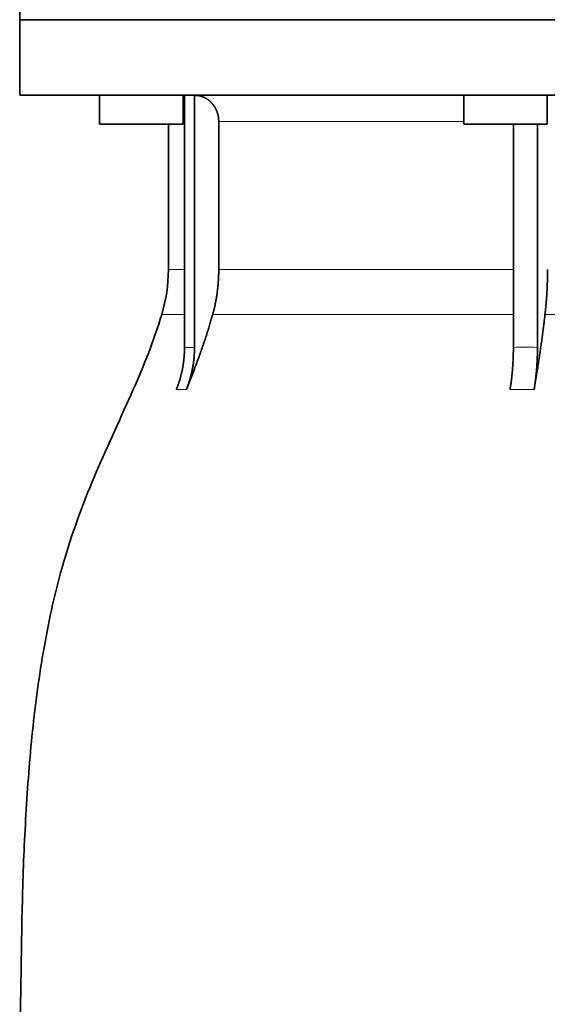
# Model space of a CAD drawing. Header units: millimetres. Extents: x 456 to 1331, y -1435 to 1458.
# Tile 25 of 28: x 955 to 1056, y 726 to 915. Entities that reach past the tile are written whole.
import ezdxf

# ---------------------------------------------------------------- set-up
doc = ezdxf.new("R2010")
doc.units = ezdxf.units.MM
doc.layers.add('VSI344-454_FLANG', color=7, linetype='Continuous')
doc.layers.add('VSI344-454_TESTA', color=7, linetype='Continuous')

# ---------------------------------------------------------------- blocks, each defined once
blk = doc.blocks.new('SE3')
at = {"layer": 'VSI344-454_FLANG', "color": 7, "linetype": 'Continuous', "lineweight": 35}
for p in [(954.55, 940.09), (1236.5, 915.09)]:
    blk.add_line(p, (954.55, 915.09), dxfattribs=at)
at = {"layer": 'VSI344-454_TESTA', "color": 7, "linetype": 'Continuous', "lineweight": 35}
for p, q in [((954.55, 915.09), (1236.5, 915.09)), ((954.55, 915.09), (954.55, 900.59)), ((1236.5, 900.59), (954.55, 900.59)), ((969.87, 900.59), (969.87, 895.09)), ((985.87, 895.09), (985.87, 900.59)), ((986.16, 900.59), (986.15, 852.25)), ((988.07, 900.59), (988.07, 852.25)), ((1039.69, 900.59), (1039.69, 895.09)), ((1055.69, 895.09), (1055.69, 900.59)), ((985.87, 895.09), (969.87, 895.09)), ((983.05, 895.09), (983.05, 867.16)), ((992.71, 895.59), (992.71, 867.16)), ((1039.69, 895.09), (1055.69, 895.09)), ((1049.2, 895.09), (1049.2, 852.25)), ((1053.83, 895.09), (1053.82, 852.25))]:
    blk.add_line(p, q, dxfattribs=at)
at = {"layer": 'VSI344-454_TESTA', "color": 4, "linetype": 'Continuous', "lineweight": 9}
for p, q in [((986.02, 895.59), (985.87, 895.59)), ((1039.69, 895.59), (992.71, 895.59)), ((986.02, 867.16), (983.05, 867.16)), ((992.71, 867.16), (1049.2, 867.16)), ((981.79, 858.55), (986.03, 858.55)), ((991.55, 858.55), (1049.2, 858.55)), ((1055.26, 858.55), (1075.24, 858.55)), ((986.15, 852.25), (988.07, 852.25)), ((984.59, 844.18), (986.5, 844.18)), ((1048.56, 844.18), (1053.18, 844.18))]:
    blk.add_line(p, q, dxfattribs=at)
at = {"layer": 'VSI344-454_TESTA', "color": 7, "linetype": 'Continuous', "lineweight": 35}
blk.add_arc((953.05, 867.16), 30, 343.3164, 0, dxfattribs=at)
for points, degree, knots in [([(992.71, 895.59), (992.71, 896.56), (992.38, 897.46), (992.21, 897.9), (991.97, 898.31), (991.73, 898.71), (991.44, 899.05), (990.82, 899.74), (990.02, 900.14), (989.58, 900.36), (989.12, 900.47), (988.61, 900.6), (988.08, 900.59)], 2, [0, 0, 0, 0.25, 0.25, 0.375, 0.375, 0.5, 0.5, 0.75, 0.75, 0.875, 0.875, 1, 1, 1]), ([(991.55, 858.55), (992.13, 860.64), (992.42, 862.81), (992.71, 864.97), (992.71, 867.16)], 2, [0, 0, 0, 0.5, 0.5, 1, 1, 1]), ([(1055.26, 858.55), (1055.5, 860.64), (1055.63, 862.81), (1055.75, 864.97), (1055.75, 867.16)], 2, [0, 0, 0, 0.5, 0.5, 1, 1, 1]), ([(981.79, 858.55), (980.33, 853.68), (976.37, 843.84), (969.11, 828.68), (962.93, 812.33), (959.18, 795.8), (956.96, 779.65), (955.71, 763.69), (955.04, 747.8), (954.84, 734.03), (954.7, 725.48), (954.7, 722.13)], 3, [0, 0, 0, 0, 0.117079, 0.240569, 0.360617, 0.476421, 0.590288, 0.703407, 0.816259, 0.929029, 1, 1, 1, 1]), ([(991.55, 858.55), (991.46, 858.25), (991.29, 857.65), (991.02, 856.73), (990.73, 855.77), (990.42, 854.78), (990.08, 853.75), (989.72, 852.68), (989.33, 851.58), (988.93, 850.44), (988.49, 849.26), (988.03, 848.05), (987.55, 846.79), (987.04, 845.5), (986.68, 844.63), (986.5, 844.18)], 3, [0, 0, 0, 0, 0.060224, 0.123108, 0.18868, 0.256969, 0.328008, 0.401832, 0.478479, 0.557988, 0.640402, 0.725764, 0.814119, 0.905515, 1, 1, 1, 1]), ([(1055.26, 858.55), (1055.23, 858.25), (1055.16, 857.65), (1055.05, 856.73), (1054.93, 855.77), (1054.8, 854.78), (1054.66, 853.75), (1054.51, 852.68), (1054.35, 851.58), (1054.18, 850.44), (1054, 849.26), (1053.81, 848.05), (1053.61, 846.79), (1053.4, 845.5), (1053.25, 844.63), (1053.18, 844.18)], 3, [0, 0, 0, 0, 0.060219, 0.1231, 0.188668, 0.256955, 0.327993, 0.401816, 0.478463, 0.557973, 0.640388, 0.725752, 0.814111, 0.90551, 1, 1, 1, 1]), ([(984.59, 844.18), (985.36, 846.09), (985.76, 848.13), (986.15, 850.17), (986.15, 852.24)], 2, [0, 0, 0, 0.500137, 0.500137, 1, 1, 1]), ([(988.07, 852.24), (988.07, 850.17), (987.67, 848.13), (987.28, 846.09), (986.5, 844.18)], 2, [0, 0, 0, 0.499854, 0.499854, 1, 1, 1]), ([(1048.56, 844.18), (1048.88, 846.09), (1049.04, 848.13), (1049.2, 850.17), (1049.2, 852.24)], 2, [0, 0, 0, 0.500132, 0.500132, 1, 1, 1]), ([(1053.82, 852.24), (1053.82, 850.17), (1053.66, 848.13), (1053.5, 846.09), (1053.18, 844.18)], 2, [0, 0, 0, 0.499868, 0.499868, 1, 1, 1])]:
    blk.add_open_spline(points, degree=degree, knots=knots, dxfattribs=at)
at = {"layer": 'VSI344-454_TESTA', "color": 4, "linetype": 'Continuous', "lineweight": 9}
blk.add_open_spline([(1049.2, 852.24), (1049.2, 852.25), (1049.2, 852.25), (1049.2, 852.25), (1049.98, 852.28), (1051.53, 852.31), (1053.06, 852.28), (1053.82, 852.25), (1053.82, 852.25), (1053.82, 852.25), (1053.82, 852.24)], degree=3, knots=[0, 0, 0, 0, 0.000018, 0.000018, 0.000018, 0.5, 0.999982, 0.999982, 0.999982, 1, 1, 1, 1], dxfattribs=at)

msp = doc.modelspace()

# ---------------------------------------------------------------- block references
msp.add_blockref('SE3', (0, 0))

doc.saveas('drawing.dxf')
